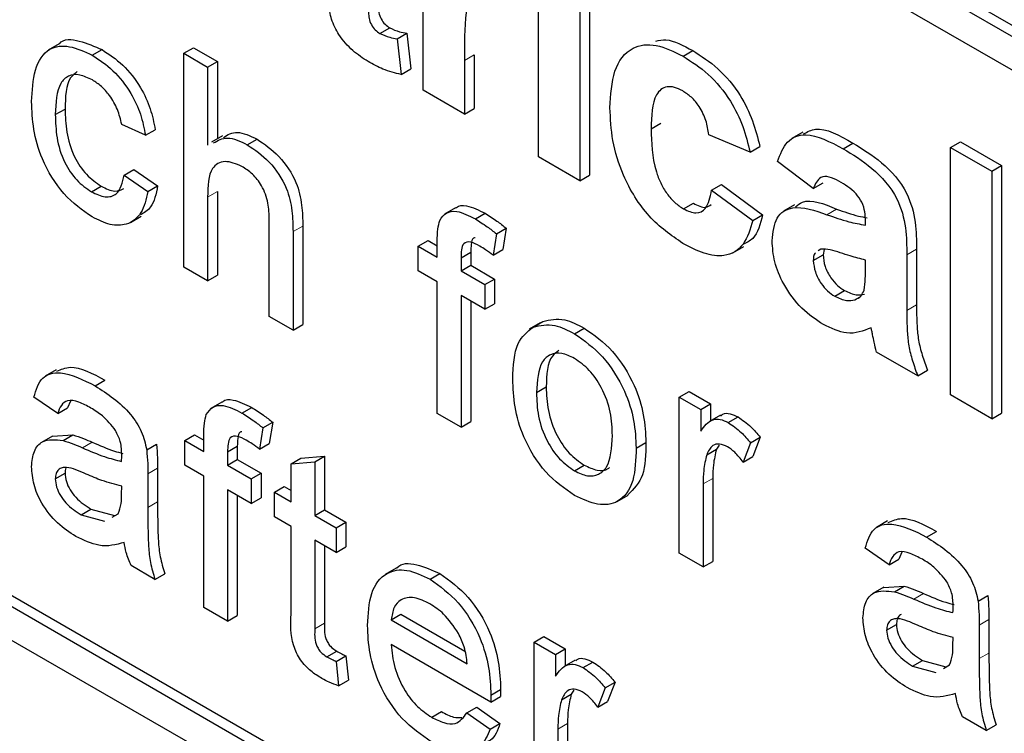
# Paper-space layout 'Blatt2' of a CAD drawing. Header units: millimetres. Extents: x 5 to 418, y 2 to 292.
# Tile 16 of 84: x 97.31 to 100.17, y 182.06 to 184.13. Entities that reach past the tile are written whole.
import ezdxf

# ---------------------------------------------------------------- set-up
doc = ezdxf.new("R2010")
doc.units = ezdxf.units.MM

psp = doc.layouts.new('Blatt2')

# ---------------------------------------------------------------- linework, layer by layer
at = {"color": 7, "linetype": 'Continuous', "lineweight": 25}
for p, q in [((92.9122, 188.2843), (103.632, 182.096)), ((92.9405, 188.3007), (103.632, 182.1286)), ((103.632, 181.998), (92.9122, 188.1864)), ((89.2918, 186.9447), (103.434, 178.7806)), ((92.9405, 184.969), (103.4622, 178.8949)), ((92.9122, 184.9527), (103.434, 178.8786)), ((98.4849, 183.9239), (98.4849, 184.449)), ((98.82, 183.7305), (98.82, 184.2556)), ((98.968, 184.2028), (98.968, 183.6777)), ((98.9397, 184.1865), (98.9397, 183.6614)), ((98.3595, 184.0884), (98.3878, 184.1048)), ((98.4092, 184.073), (98.4374, 184.0894)), ((98.4374, 184.0894), (98.4494, 183.9862)), ((97.4282, 184.0585), (97.3964, 184.0401)), ((97.7901, 184.0311), (97.8184, 184.0474)), ((97.8184, 184.0474), (97.8873, 184.0076)), ((98.4092, 184.073), (98.4211, 183.9698)), ((97.524, 184.0256), (97.5523, 184.0419)), ((97.7901, 183.4105), (97.7901, 184.0311)), ((97.7901, 184.0311), (97.859, 183.9913)), ((98.6329, 184.0269), (98.6329, 183.8712)), ((99.2395, 184.0227), (99.2677, 184.039)), ((97.859, 183.9913), (97.8873, 184.0076)), ((97.859, 183.9913), (97.859, 183.7647)), ((97.8873, 184.0076), (97.8873, 183.7834)), ((98.6046, 184.0106), (98.6046, 183.8548)), ((98.4211, 183.9698), (98.4494, 183.9862)), ((98.6046, 183.8548), (98.4849, 183.9239)), ((97.4167, 183.8532), (97.445, 183.8695)), ((98.6046, 183.8548), (98.6329, 183.8712)), ((97.6785, 183.7932), (97.6096, 183.825)), ((99.1471, 183.812), (99.1754, 183.8283)), ((97.6785, 183.7932), (97.7068, 183.8095)), ((97.9023, 183.792), (97.8704, 183.7737)), ((99.4343, 183.7444), (99.3146, 183.795)), ((99.5869, 183.8023), (99.5551, 183.7839)), ((97.9742, 183.7657), (98.0025, 183.782)), ((99.4343, 183.7444), (99.4626, 183.7607)), ((99.7043, 183.7543), (99.7326, 183.7707)), ((100.0166, 183.7582), (100.0449, 183.7746)), ((100.0449, 183.7746), (100.1646, 183.7055)), ((100.0166, 183.0397), (100.0166, 183.7582)), ((100.0166, 183.7582), (100.1363, 183.6892)), ((98.9397, 183.6614), (98.82, 183.7305)), ((99.6178, 183.6384), (99.5141, 183.7167)), ((100.1363, 183.6892), (100.1646, 183.7055)), ((100.1646, 183.7055), (100.1646, 182.9869)), ((97.6165, 183.6778), (97.6448, 183.6942)), ((97.6165, 183.6778), (97.6854, 183.6301)), ((97.6448, 183.6942), (97.7137, 183.6464)), ((98.9397, 183.6614), (98.968, 183.6777)), ((100.1363, 183.6892), (100.1363, 182.9706)), ((97.5217, 183.6291), (97.55, 183.6454)), ((97.6854, 183.6301), (97.7137, 183.6464)), ((99.3226, 183.6338), (99.3509, 183.6501)), ((99.3509, 183.6501), (99.4705, 183.5626)), ((99.6178, 183.6384), (99.646, 183.6548)), ((97.8873, 183.6304), (97.8873, 183.3871)), ((99.3226, 183.6338), (99.4423, 183.5463)), ((97.859, 183.614), (97.859, 183.3707)), ((99.2411, 183.5795), (99.2694, 183.5959)), ((99.563, 183.5913), (99.5312, 183.573)), ((98.5784, 183.5824), (98.5466, 183.564)), ((98.6365, 183.5504), (98.6648, 183.5667)), ((99.4423, 183.5463), (99.4705, 183.5626)), ((97.6346, 183.5401), (97.6664, 183.5584)), ((98.0381, 183.2673), (98.0381, 183.5491)), ((99.7693, 183.5325), (99.7693, 183.5456)), ((98.107, 183.5135), (98.107, 183.2276)), ((98.1353, 183.5298), (98.1353, 183.2439)), ((98.6976, 183.5073), (98.6878, 183.4452)), ((98.6976, 183.5073), (98.7258, 183.5237)), ((98.7258, 183.5237), (98.716, 183.4616)), ((98.4707, 183.4711), (98.499, 183.4874)), ((98.499, 183.4874), (98.5259, 183.4719)), ((98.5259, 183.4393), (98.5259, 183.4854)), ((98.4707, 183.3995), (98.4707, 183.4711)), ((98.4707, 183.4711), (98.5259, 183.4393)), ((98.5948, 183.4379), (98.623, 183.4542)), ((98.623, 183.4542), (98.623, 183.4158)), ((98.6878, 183.4452), (98.716, 183.4616)), ((99.3842, 183.4523), (99.416, 183.4707)), ((99.6178, 183.4297), (99.646, 183.4461)), ((99.6397, 183.4631), (99.6322, 183.4577)), ((99.6496, 183.4622), (99.646, 183.4461)), ((99.889, 183.4464), (99.889, 183.2851)), ((99.9173, 183.4628), (99.9173, 183.3014)), ((98.5948, 183.4379), (98.5948, 183.3995)), ((99.7693, 183.4051), (99.7693, 183.4312)), ((97.859, 183.3707), (97.7901, 183.4105)), ((98.5259, 183.3677), (98.4707, 183.3995)), ((98.5948, 183.3995), (98.623, 183.4158)), ((98.5948, 183.3995), (98.6636, 183.3597)), ((98.623, 183.4158), (98.6919, 183.376)), ((97.859, 183.3707), (97.8873, 183.3871)), ((98.5259, 182.9858), (98.5259, 183.3677)), ((98.6636, 183.3597), (98.6919, 183.376)), ((98.6636, 183.3597), (98.6636, 183.2881)), ((98.6919, 183.376), (98.6919, 183.3044)), ((99.6802, 183.326), (99.7085, 183.3424)), ((98.6636, 183.2881), (98.5948, 183.3279)), ((98.5948, 183.3279), (98.5948, 182.946)), ((98.623, 183.3116), (98.623, 182.9623)), ((98.6636, 183.2881), (98.6919, 183.3044)), ((99.7382, 183.3159), (99.7518, 183.3237)), ((98.107, 183.2276), (98.0381, 183.2673)), ((98.8242, 183.2487), (98.7924, 183.2303)), ((98.8041, 183.2367), (98.8324, 183.2531)), ((98.107, 183.2276), (98.1353, 183.2439)), ((98.9244, 183.2172), (98.9526, 183.2335)), ((99.9209, 183.0949), (99.8012, 183.164)), ((97.4188, 183.1126), (97.3869, 183.0942)), ((99.9209, 183.0949), (99.9492, 183.1113)), ((97.5326, 183.0659), (97.5609, 183.0822)), ((98.8139, 183.0465), (98.8422, 183.0628)), ((99.2287, 183.0335), (99.257, 183.0499)), ((99.257, 183.0499), (99.319, 183.0141)), ((97.4236, 182.9856), (97.3547, 183.0334)), ((97.4608, 183.0217), (97.4518, 183.002)), ((97.9005, 183.019), (97.8687, 183.0006)), ((99.2287, 182.58), (99.2287, 183.0335)), ((99.2287, 183.0335), (99.2907, 182.9977)), ((100.1363, 182.9706), (100.0166, 183.0397)), ((97.4236, 182.9856), (97.4518, 183.002)), ((97.9586, 182.9871), (97.9869, 183.0034)), ((99.2907, 182.9977), (99.319, 183.0141)), ((99.2907, 182.9977), (99.2907, 182.9345)), ((99.319, 183.0141), (99.319, 182.9641)), ((98.0196, 182.944), (98.0479, 182.9603)), ((98.0479, 182.9603), (98.0381, 182.8982)), ((98.5948, 182.946), (98.5259, 182.9858)), ((98.5948, 182.946), (98.623, 182.9623)), ((99.3481, 182.9809), (99.3162, 182.9626)), ((99.3709, 182.9594), (99.3992, 182.9757)), ((100.1363, 182.9706), (100.1646, 182.9869)), ((98.0196, 182.944), (98.0098, 182.8819)), ((97.4083, 182.9202), (97.3764, 182.9018)), ((97.4083, 182.9201), (97.4673, 182.9236)), ((97.4391, 182.9073), (97.4673, 182.9236)), ((97.7928, 182.9077), (97.8211, 182.9241)), ((97.7928, 182.8361), (97.7928, 182.9077)), ((97.7928, 182.9077), (97.8479, 182.8759)), ((97.8211, 182.9241), (97.8479, 182.9086)), ((97.8479, 182.8759), (97.8479, 182.922)), ((99.4354, 182.9009), (99.4637, 182.9172)), ((99.4637, 182.9172), (99.4421, 182.8607)), ((97.682, 182.8802), (97.7103, 182.8965)), ((97.9168, 182.8746), (97.9451, 182.8909)), ((97.9168, 182.8746), (97.9168, 182.8361)), ((97.9451, 182.8909), (97.9451, 182.8525)), ((98.0098, 182.8819), (98.0381, 182.8982)), ((99.1033, 182.8855), (99.1316, 182.9018)), ((99.3082, 182.8659), (99.3365, 182.8822)), ((99.3443, 182.8936), (99.3365, 182.8822)), ((99.4354, 182.9009), (99.4138, 182.8443)), ((97.9168, 182.8361), (97.9451, 182.8525)), ((97.9451, 182.8525), (98.014, 182.8127)), ((98.1015, 182.8399), (98.1298, 182.8562)), ((98.1015, 182.8399), (98.1704, 182.8454)), ((98.1298, 182.8562), (98.1987, 182.8617)), ((98.1704, 182.8454), (98.1987, 182.8617)), ((98.1704, 182.8454), (98.1704, 182.6897)), ((98.1987, 182.8617), (98.1987, 182.7061)), ((99.4138, 182.8443), (99.4421, 182.8607)), ((97.7137, 182.8266), (97.7137, 182.7295)), ((97.8479, 182.8043), (97.7928, 182.8361)), ((97.9168, 182.8361), (97.9857, 182.7964)), ((98.1015, 182.7295), (98.1015, 182.8399)), ((98.9244, 182.8194), (98.9526, 182.8357)), ((97.4167, 182.7961), (97.445, 182.8124)), ((97.6854, 182.8102), (97.6854, 182.7132)), ((97.8479, 182.4224), (97.8479, 182.8043)), ((97.9857, 182.7964), (98.014, 182.8127)), ((97.9857, 182.7964), (97.9857, 182.7248)), ((98.014, 182.8127), (98.014, 182.7411)), ((99.3259, 182.7975), (99.3259, 182.5566)), ((97.6093, 182.7519), (97.6096, 182.7748)), ((97.9857, 182.7248), (97.9168, 182.7645)), ((97.9168, 182.7645), (97.9168, 182.3826)), ((98.0533, 182.7574), (98.0816, 182.7737)), ((98.0816, 182.7737), (98.1015, 182.7622)), ((99.2976, 182.7812), (99.2976, 182.5403)), ((97.9451, 182.7482), (97.9451, 182.399)), ((97.9857, 182.7248), (98.014, 182.7411)), ((98.0533, 182.6857), (98.0533, 182.7574)), ((98.0533, 182.7574), (98.1015, 182.7295)), ((99.0486, 182.7303), (99.0804, 182.7487)), ((97.492, 182.6915), (97.5203, 182.7078)), ((97.5203, 182.7078), (97.5881, 182.6892)), ((98.1704, 182.6897), (98.1987, 182.7061)), ((98.1987, 182.7061), (98.2607, 182.6703)), ((97.492, 182.6915), (97.5598, 182.6729)), ((97.5813, 182.6849), (97.599, 182.6949)), ((98.1015, 182.6579), (98.0533, 182.6857)), ((98.1704, 182.6897), (98.2324, 182.6539)), ((99.8329, 182.6737), (99.8011, 182.6553)), ((98.1015, 182.4034), (98.1015, 182.6579)), ((98.2324, 182.6539), (98.2607, 182.6703)), ((98.2324, 182.6539), (98.2324, 182.5823)), ((98.2607, 182.6703), (98.2607, 182.5987)), ((98.2324, 182.5823), (98.1704, 182.6181)), ((98.1704, 182.6181), (98.1704, 182.3608)), ((99.9468, 182.6269), (99.9751, 182.6433)), ((98.1987, 182.6018), (98.1987, 182.3771)), ((98.2324, 182.5823), (98.2607, 182.5987)), ((99.8377, 182.5467), (99.7688, 182.5944)), ((99.2976, 182.5403), (99.2287, 182.58)), ((99.8377, 182.5467), (99.866, 182.563)), ((99.8749, 182.5828), (99.866, 182.563)), ((97.706, 182.5043), (97.6371, 182.5441)), ((98.4063, 182.5365), (98.3745, 182.5181)), ((99.2976, 182.5403), (99.3259, 182.5566)), ((97.706, 182.5043), (97.7343, 182.5206)), ((98.5049, 182.5046), (98.5331, 182.5209)), ((99.8224, 182.4812), (99.7906, 182.4629)), ((99.8225, 182.4811), (99.8815, 182.4847)), ((99.8532, 182.4684), (99.8815, 182.4847)), ((100.0962, 182.4412), (100.1245, 182.4576)), ((97.9168, 182.3826), (97.8479, 182.4224)), ((97.9168, 182.3826), (97.9451, 182.399)), ((98.3923, 182.3866), (98.4205, 182.403)), ((98.4205, 182.403), (98.6062, 182.2958)), ((100.1278, 182.3876), (100.1278, 182.2905)), ((98.3923, 182.3866), (98.6127, 182.2594)), ((99.8308, 182.3571), (99.8591, 182.3734)), ((100.0995, 182.3713), (100.0995, 182.2742)), ((98.807, 182.3222), (98.8353, 182.3386)), ((98.8353, 182.3386), (98.8973, 182.3028)), ((100.0234, 182.3129), (100.0238, 182.3359)), ((98.6813, 182.1482), (98.3923, 182.315)), ((98.807, 181.8687), (98.807, 182.3222)), ((98.807, 182.3222), (98.869, 182.2864)), ((98.869, 182.2864), (98.8973, 182.3028)), ((98.8973, 182.3028), (98.8973, 182.2528)), ((98.2054, 182.2797), (98.2337, 182.296)), ((98.2324, 182.2661), (98.2607, 182.2824)), ((98.2607, 182.2824), (98.2676, 182.2117)), ((98.869, 182.2864), (98.869, 182.2232)), ((98.2324, 182.2661), (98.2393, 182.1953)), ((98.9264, 182.2696), (98.8946, 182.2513)), ((98.9492, 182.2481), (98.9775, 182.2644)), ((99.9062, 182.2526), (99.9345, 182.2689)), ((99.9062, 182.2526), (99.9739, 182.234)), ((99.9345, 182.2689), (100.0022, 182.2503)), ((99.9954, 182.246), (100.0132, 182.2559)), ((98.2393, 182.1953), (98.2676, 182.2117)), ((99.0137, 182.1896), (98.9922, 182.133)), ((99.0137, 182.1896), (99.042, 182.2059)), ((99.042, 182.2059), (99.0205, 182.1494)), ((98.6813, 182.1482), (98.7096, 182.1645)), ((98.6816, 182.1684), (98.7099, 182.1847)), ((98.8866, 182.1546), (98.9149, 182.1709)), ((98.9226, 182.1823), (98.9149, 182.1709)), ((98.612, 182.1166), (98.6403, 182.1329)), ((98.6403, 182.1329), (98.7078, 182.086)), ((98.9922, 182.133), (99.0205, 182.1494)), ((98.5096, 182.1041), (98.5379, 182.1204)), ((98.612, 182.1166), (98.6795, 182.0697)), ((100.1202, 182.0654), (100.0513, 182.1051)), ((98.6795, 182.0697), (98.7078, 182.086)), ((98.9042, 182.0862), (98.9042, 181.8453)), ((100.1202, 182.0654), (100.1485, 182.0817)), ((98.8759, 182.0699), (98.8759, 181.829))]:
    psp.add_line(p, q, dxfattribs=at)
at = {"color": 7, "linetype": 'Continuous', "lineweight": 18}
for p, q in [((98.6046, 184.0106), (98.6329, 184.0269)), ((97.859, 183.614), (97.8873, 183.6304)), ((99.6572, 183.5627), (99.6854, 183.5791)), ((98.107, 183.5135), (98.1353, 183.5298)), ((99.889, 183.4464), (99.9173, 183.4628)), ((99.889, 183.2851), (99.9173, 183.3014)), ((97.4957, 182.8861), (97.524, 182.9024)), ((97.6854, 182.8102), (97.7137, 182.8266)), ((99.2976, 182.7812), (99.3259, 182.7975)), ((97.6854, 182.7132), (97.7137, 182.7295)), ((99.9099, 182.4471), (99.9381, 182.4634)), ((100.0995, 182.3713), (100.1278, 182.3876)), ((98.1704, 182.3608), (98.1987, 182.3771)), ((100.0995, 182.2742), (100.1278, 182.2905)), ((98.8759, 182.0699), (98.9042, 182.0862))]:
    psp.add_line(p, q, dxfattribs=at)
psp.add_arc((86.9617, 165.8976), 19.1339, 50.30384, 69.70154, dxfattribs=at)
at = {"color": 7, "linetype": 'Continuous', "lineweight": 25}
for points, knots in [([(98.3537, 184.2304), (98.3539, 184.209), (98.3541, 184.1822), (98.355, 184.1492), (98.362, 184.1306), (98.3739, 184.1143), (98.3832, 184.1079), (98.3878, 184.1048)], [0, 0, 0, 0, 0.501041, 0.626248, 0.751082, 0.875377, 1, 1, 1, 1]), ([(98.3254, 184.2141), (98.3256, 184.1927), (98.3259, 184.1659), (98.3267, 184.1329), (98.3337, 184.1143), (98.3456, 184.0979), (98.3549, 184.0916), (98.3595, 184.0884)], [0, 0, 0, 0, 0.501041, 0.626248, 0.751082, 0.875377, 1, 1, 1, 1]), ([(98.6819, 184.2063), (98.6715, 184.2111), (98.6507, 184.2207), (98.6191, 184.2043), (98.604, 184.1289), (98.6044, 184.058), (98.6046, 184.0106)], [0, 0, 0, 0, 0.124672, 0.248774, 0.498061, 1, 1, 1, 1]), ([(98.3249, 184.0071), (98.3099, 184.017), (98.2801, 184.0367), (98.2407, 184.0797), (98.2166, 184.1303), (98.2119, 184.1598), (98.2096, 184.1746)], [0, 0, 0, 0, 0.280585, 0.56042, 0.779437, 1, 1, 1, 1]), ([(98.3878, 184.1048), (98.3973, 184.1007), (98.4143, 184.0933), (98.4304, 184.0906), (98.4374, 184.0894)], [0, 0, 0, 0, 0.559508, 1, 1, 1, 1]), ([(97.4286, 184.058), (97.4288, 184.0584), (97.44, 184.0749), (97.4872, 184.0702), (97.5306, 184.0513), (97.5523, 184.0419)], [0, 0, 0, 0, 0.011465, 0.505148, 1, 1, 1, 1]), ([(98.3595, 184.0884), (98.369, 184.0843), (98.386, 184.077), (98.4021, 184.0742), (98.4092, 184.073)], [0, 0, 0, 0, 0.559508, 1, 1, 1, 1]), ([(97.3478, 183.8909), (97.3495, 183.9228), (97.353, 183.9865), (97.3918, 184.0489), (97.4568, 184.0567), (97.5016, 184.036), (97.524, 184.0256)], [0, 0, 0, 0, 0.280838, 0.55968, 0.779579, 1, 1, 1, 1]), ([(99.0274, 183.8729), (99.0295, 183.9105), (99.0336, 183.9856), (99.0843, 184.0522), (99.1602, 184.0617), (99.213, 184.0357), (99.2395, 184.0227)], [0, 0, 0, 0, 0.280707, 0.559643, 0.779504, 1, 1, 1, 1]), ([(99.1603, 184.0667), (99.17, 184.0687), (99.2016, 184.0753), (99.2406, 184.0539), (99.2677, 184.039)], [0, 0, 0, 0, 0.305493, 1, 1, 1, 1]), ([(97.524, 184.0256), (97.5444, 184.0122), (97.5851, 183.9855), (97.6353, 183.9216), (97.6666, 183.8538), (97.6745, 183.8134), (97.6785, 183.7932)], [0, 0, 0, 0, 0.2802671, 0.5594386, 0.7795347, 1, 1, 1, 1]), ([(97.5523, 184.0419), (97.5727, 184.0285), (97.6134, 184.0018), (97.6636, 183.9379), (97.6949, 183.8701), (97.7028, 183.8297), (97.7068, 183.8095)], [0, 0, 0, 0, 0.2802671, 0.5594386, 0.7795347, 1, 1, 1, 1]), ([(99.2395, 184.0227), (99.2642, 184.0069), (99.3135, 183.9754), (99.3763, 183.9005), (99.4156, 183.8188), (99.428, 183.7692), (99.4343, 183.7444)], [0, 0, 0, 0, 0.280457, 0.559337, 0.779383, 1, 1, 1, 1]), ([(99.2677, 184.039), (99.2925, 184.0232), (99.3418, 183.9918), (99.4046, 183.9169), (99.4439, 183.8351), (99.4563, 183.7855), (99.4626, 183.7607)], [0, 0, 0, 0, 0.280457, 0.559337, 0.779383, 1, 1, 1, 1]), ([(98.4211, 183.9698), (98.4035, 183.9739), (98.3721, 183.9813), (98.3393, 183.9992), (98.3249, 184.0071)], [0, 0, 0, 0, 0.559729, 1, 1, 1, 1]), ([(97.5244, 183.9537), (97.5119, 183.9598), (97.4868, 183.9719), (97.4538, 183.9677), (97.4203, 183.9357), (97.4182, 183.8872), (97.4167, 183.8532)], [0, 0, 0, 0, 0.187089, 0.37388, 0.56073, 1, 1, 1, 1]), ([(97.4803, 183.9779), (97.4733, 183.9725), (97.4469, 183.9524), (97.4458, 183.9046), (97.445, 183.8695)], [0, 0, 0, 0, 0.2658323, 1, 1, 1, 1]), ([(97.6096, 183.825), (97.6061, 183.8393), (97.5993, 183.8678), (97.577, 183.9071), (97.5507, 183.9366), (97.5332, 183.948), (97.5244, 183.9537)], [0, 0, 0, 0, 0.280213, 0.559476, 0.779649, 1, 1, 1, 1]), ([(99.2385, 183.9219), (99.2305, 183.9259), (99.2147, 183.9339), (99.1926, 183.9352), (99.1746, 183.9273), (99.149, 183.8953), (99.1479, 183.849), (99.1471, 183.812)], [0, 0, 0, 0, 0.125319, 0.250544, 0.375796, 0.501063, 1, 1, 1, 1]), ([(99.3146, 183.795), (99.3124, 183.8086), (99.3079, 183.8357), (99.2891, 183.8752), (99.264, 183.9053), (99.247, 183.9164), (99.2385, 183.9219)], [0, 0, 0, 0, 0.2805608, 0.5596483, 0.7796002, 1, 1, 1, 1]), ([(97.5241, 183.5561), (97.4956, 183.576), (97.4386, 183.6158), (97.3775, 183.7172), (97.3509, 183.8119), (97.3488, 183.8645), (97.3478, 183.8909)], [0, 0, 0, 0, 0.279595, 0.558341, 0.778834, 1, 1, 1, 1]), ([(97.4167, 183.8532), (97.4174, 183.8313), (97.4187, 183.7876), (97.4382, 183.7187), (97.4776, 183.6598), (97.507, 183.6393), (97.5217, 183.6291)], [0, 0, 0, 0, 0.281276, 0.560536, 0.78011, 1, 1, 1, 1]), ([(97.445, 183.8695), (97.4456, 183.8476), (97.447, 183.8039), (97.4665, 183.735), (97.5059, 183.6761), (97.5353, 183.6557), (97.55, 183.6454)], [0, 0, 0, 0, 0.281276, 0.560536, 0.78011, 1, 1, 1, 1]), ([(99.2386, 183.4796), (99.2049, 183.5029), (99.1378, 183.5493), (99.0649, 183.6677), (99.0315, 183.7796), (99.0288, 183.8417), (99.0274, 183.8729)], [0, 0, 0, 0, 0.279707, 0.558485, 0.778934, 1, 1, 1, 1]), ([(97.9047, 183.7872), (97.9173, 183.7945), (97.9442, 183.8101), (97.9823, 183.7917), (98.0025, 183.782)], [0, 0, 0, 0, 0.470183, 1, 1, 1, 1]), ([(99.1471, 183.812), (99.1478, 183.7715), (99.1488, 183.7209), (99.1737, 183.6545), (99.1921, 183.6231), (99.2155, 183.5964), (99.2326, 183.5851), (99.2411, 183.5795)], [0, 0, 0, 0, 0.499313, 0.62455, 0.749763, 0.874784, 1, 1, 1, 1]), ([(99.5141, 183.7167), (99.5218, 183.738), (99.5373, 183.7804), (99.6053, 183.8066), (99.6667, 183.7742), (99.7043, 183.7543)], [0, 0, 0, 0, 0.280773, 0.5598442, 1, 1, 1, 1]), ([(99.5895, 183.7971), (99.6007, 183.8033), (99.6386, 183.8241), (99.6937, 183.7928), (99.7326, 183.7707)], [0, 0, 0, 0, 0.294246, 1, 1, 1, 1]), ([(97.8764, 183.7709), (97.889, 183.7782), (97.9159, 183.7937), (97.954, 183.7754), (97.9742, 183.7657)], [0, 0, 0, 0, 0.470183, 1, 1, 1, 1]), ([(97.9742, 183.7657), (97.996, 183.751), (98.0393, 183.7217), (98.0904, 183.6455), (98.1058, 183.573), (98.1066, 183.5334), (98.107, 183.5135)], [0, 0, 0, 0, 0.280318, 0.55834, 0.778554, 1, 1, 1, 1]), ([(98.0025, 183.782), (98.0242, 183.7673), (98.0676, 183.738), (98.1186, 183.6618), (98.1341, 183.5894), (98.1349, 183.5497), (98.1353, 183.5298)], [0, 0, 0, 0, 0.280318, 0.55834, 0.778554, 1, 1, 1, 1]), ([(99.7326, 183.7707), (99.7604, 183.7539), (99.8158, 183.7207), (99.8926, 183.6355), (99.9172, 183.5385), (99.9173, 183.4881), (99.9173, 183.4628)], [0, 0, 0, 0, 0.281738, 0.560028, 0.778339, 1, 1, 1, 1]), ([(99.7043, 183.7543), (99.7321, 183.7376), (99.7875, 183.7044), (99.8644, 183.6191), (99.8889, 183.5221), (99.889, 183.4718), (99.889, 183.4464)], [0, 0, 0, 0, 0.281738, 0.560028, 0.778339, 1, 1, 1, 1]), ([(97.9587, 183.703), (97.9416, 183.7101), (97.9075, 183.7241), (97.8609, 183.6971), (97.8597, 183.6456), (97.859, 183.614)], [0, 0, 0, 0, 0.280205, 0.55932, 1, 1, 1, 1]), ([(98.0381, 183.5491), (98.0376, 183.5646), (98.0366, 183.5953), (98.0199, 183.6448), (97.9896, 183.6828), (97.969, 183.6963), (97.9587, 183.703)], [0, 0, 0, 0, 0.281222, 0.559777, 0.779378, 1, 1, 1, 1]), ([(97.5217, 183.6291), (97.5352, 183.6228), (97.5621, 183.6102), (97.6032, 183.6214), (97.6114, 183.6564), (97.6165, 183.6778)], [0, 0, 0, 0, 0.280899, 0.560906, 1, 1, 1, 1]), ([(99.6923, 183.6599), (99.6828, 183.6649), (99.6639, 183.6748), (99.6325, 183.6733), (99.6234, 183.6517), (99.6178, 183.6384)], [0, 0, 0, 0, 0.281245, 0.560563, 1, 1, 1, 1]), ([(97.55, 183.6454), (97.5638, 183.6386), (97.589, 183.6261), (97.6077, 183.6346), (97.6161, 183.6385)], [0, 0, 0, 0, 0.548596, 1, 1, 1, 1]), ([(97.7137, 183.6464), (97.7092, 183.6232), (97.7016, 183.5842), (97.6748, 183.5686), (97.664, 183.5622)], [0, 0, 0, 0, 0.5938991, 1, 1, 1, 1]), ([(99.7693, 183.5456), (99.7691, 183.554), (99.7685, 183.5707), (99.7604, 183.5992), (99.7338, 183.6357), (99.7094, 183.6499), (99.6923, 183.6599)], [0, 0, 0, 0, 0.187536, 0.374316, 0.560024, 1, 1, 1, 1]), ([(93.7504, 183.6289), (93.9406, 183.5596), (94.4938, 183.3581), (95.4235, 182.9408), (96.5366, 182.3446), (97.6516, 181.6432), (98.545, 181.0031), (99.0631, 180.5921), (99.2149, 180.4718)], [0, 0, 0, 0, 0.106109, 0.308603, 0.511101, 0.713584, 0.916095, 1, 1, 1, 1]), ([(97.6854, 183.6301), (97.6803, 183.6078), (97.6701, 183.5634), (97.6282, 183.5318), (97.5767, 183.5302), (97.5416, 183.5475), (97.5241, 183.5561)], [0, 0, 0, 0, 0.280202, 0.55951, 0.779586, 1, 1, 1, 1]), ([(99.2411, 183.5795), (99.2536, 183.5738), (99.2786, 183.5624), (99.3121, 183.5813), (99.3186, 183.6138), (99.3226, 183.6338)], [0, 0, 0, 0, 0.28016, 0.558978, 1, 1, 1, 1]), ([(98.5791, 183.5815), (98.5798, 183.5823), (98.587, 183.5905), (98.617, 183.5903), (98.6467, 183.5757), (98.6648, 183.5667)], [0, 0, 0, 0, 0.041167, 0.414036, 1, 1, 1, 1]), ([(99.2694, 183.5959), (99.2823, 183.5894), (99.3029, 183.5791), (99.3164, 183.5885), (99.3214, 183.5921)], [0, 0, 0, 0, 0.628112, 1, 1, 1, 1]), ([(99.5664, 183.5857), (99.5727, 183.5907), (99.6019, 183.6137), (99.6488, 183.5942), (99.6854, 183.5791)], [0, 0, 0, 0, 0.21796, 1, 1, 1, 1]), ([(98.5332, 183.5461), (98.539, 183.5544), (98.5507, 183.5711), (98.5879, 183.5753), (98.6181, 183.5599), (98.6365, 183.5504)], [0, 0, 0, 0, 0.279458, 0.559661, 1, 1, 1, 1]), ([(98.6648, 183.5667), (98.6763, 183.5596), (98.6968, 183.5468), (98.717, 183.5307), (98.7258, 183.5237)], [0, 0, 0, 0, 0.559945, 1, 1, 1, 1]), ([(99.4705, 183.5626), (99.4639, 183.5358), (99.4538, 183.4949), (99.4233, 183.4811), (99.4127, 183.4763)], [0, 0, 0, 0, 0.655166, 1, 1, 1, 1]), ([(99.4981, 183.4871), (99.5007, 183.5115), (99.5059, 183.5602), (99.5657, 183.5946), (99.6224, 183.5749), (99.6572, 183.5627)], [0, 0, 0, 0, 0.279667, 0.558309, 1, 1, 1, 1]), ([(99.6572, 183.5627), (99.6785, 183.5553), (99.7165, 183.542), (99.7532, 183.5354), (99.7693, 183.5325)], [0, 0, 0, 0, 0.5602126, 1, 1, 1, 1]), ([(99.6854, 183.5791), (99.7068, 183.5714), (99.7367, 183.5607), (99.7656, 183.5553), (99.7739, 183.5537)], [0, 0, 0, 0, 0.7133477, 1, 1, 1, 1]), ([(98.5259, 183.4854), (98.5259, 183.4977), (98.526, 183.5196), (98.531, 183.538), (98.5332, 183.5461)], [0, 0, 0, 0, 0.56037, 1, 1, 1, 1]), ([(98.6365, 183.5504), (98.648, 183.5432), (98.6685, 183.5304), (98.6887, 183.5144), (98.6976, 183.5073)], [0, 0, 0, 0, 0.559945, 1, 1, 1, 1]), ([(99.4423, 183.5463), (99.4347, 183.5211), (99.4196, 183.4709), (99.3657, 183.4384), (99.3011, 183.447), (99.2594, 183.4687), (99.2386, 183.4796)], [0, 0, 0, 0, 0.280244, 0.559157, 0.779326, 1, 1, 1, 1]), ([(98.6492, 183.4715), (98.6406, 183.4761), (98.6236, 183.4854), (98.6013, 183.4829), (98.5955, 183.4606), (98.595, 183.4455), (98.5948, 183.4379)], [0, 0, 0, 0, 0.281469, 0.557719, 0.778516, 1, 1, 1, 1]), ([(98.6362, 183.4958), (98.6344, 183.4957), (98.6266, 183.495), (98.6242, 183.4762), (98.6234, 183.4616), (98.623, 183.4542)], [0, 0, 0, 0, 0.1312844, 0.5649679, 1, 1, 1, 1]), ([(99.6469, 183.2439), (99.6256, 183.258), (99.5831, 183.286), (99.532, 183.3549), (99.5024, 183.4268), (99.4995, 183.467), (99.4981, 183.4871)], [0, 0, 0, 0, 0.280489, 0.55953, 0.779597, 1, 1, 1, 1]), ([(98.6878, 183.4452), (98.6806, 183.4506), (98.6678, 183.4602), (98.6549, 183.468), (98.6492, 183.4715)], [0, 0, 0, 0, 0.5599243, 1, 1, 1, 1]), ([(99.6243, 183.4519), (99.6236, 183.4515), (99.6181, 183.4479), (99.6179, 183.4382), (99.6178, 183.4297)], [0, 0, 0, 0, 0.130405, 1, 1, 1, 1]), ([(99.7693, 183.4312), (99.7546, 183.4349), (99.7303, 183.4409), (99.6959, 183.4523), (99.6668, 183.4618), (99.6487, 183.4627), (99.6397, 183.4631)], [0, 0, 0, 0, 0.340193, 0.560377, 0.780508, 1, 1, 1, 1]), ([(99.646, 183.4461), (99.6472, 183.4351), (99.6496, 183.413), (99.6668, 183.3807), (99.6874, 183.3563), (99.7015, 183.347), (99.7085, 183.3424)], [0, 0, 0, 0, 0.2792941, 0.5591401, 0.7794463, 1, 1, 1, 1]), ([(99.6178, 183.4297), (99.6189, 183.4187), (99.6213, 183.3967), (99.6385, 183.3644), (99.6591, 183.34), (99.6732, 183.3307), (99.6802, 183.326)], [0, 0, 0, 0, 0.2792941, 0.5591401, 0.7794463, 1, 1, 1, 1]), ([(99.765, 183.3437), (99.7666, 183.3547), (99.7694, 183.3742), (99.7694, 183.3957), (99.7693, 183.4051)], [0, 0, 0, 0, 0.559676, 1, 1, 1, 1]), ([(99.7085, 183.3424), (99.7202, 183.3371), (99.7412, 183.3276), (99.7587, 183.3308), (99.7665, 183.3322)], [0, 0, 0, 0, 0.559341, 1, 1, 1, 1]), ([(99.7382, 183.3159), (99.7449, 183.3188), (99.7568, 183.3239), (99.7625, 183.3377), (99.765, 183.3437)], [0, 0, 0, 0, 0.559867, 1, 1, 1, 1]), ([(99.6802, 183.326), (99.6919, 183.3207), (99.7129, 183.3113), (99.7304, 183.3145), (99.7382, 183.3159)], [0, 0, 0, 0, 0.559341, 1, 1, 1, 1]), ([(99.889, 183.2851), (99.8893, 183.2647), (99.8897, 183.2313), (99.8941, 183.1825), (99.9051, 183.1388), (99.9156, 183.1096), (99.9209, 183.0949)], [0, 0, 0, 0, 0.340129, 0.560069, 0.779965, 1, 1, 1, 1]), ([(99.9173, 183.3014), (99.9176, 183.2811), (99.918, 183.2476), (99.9224, 183.1988), (99.9333, 183.1551), (99.9439, 183.1259), (99.9492, 183.1113)], [0, 0, 0, 0, 0.340129, 0.560069, 0.779965, 1, 1, 1, 1]), ([(98.8041, 183.2367), (98.8245, 183.2413), (98.8609, 183.2495), (98.905, 183.227), (98.9244, 183.2172)], [0, 0, 0, 0, 0.559033, 1, 1, 1, 1]), ([(98.8324, 183.2531), (98.8528, 183.2576), (98.8892, 183.2658), (98.9332, 183.2434), (98.9526, 183.2335)], [0, 0, 0, 0, 0.559033, 1, 1, 1, 1]), ([(98.745, 183.086), (98.7466, 183.1241), (98.7493, 183.1919), (98.7874, 183.2231), (98.8041, 183.2367)], [0, 0, 0, 0, 0.560963, 1, 1, 1, 1]), ([(98.9244, 183.2172), (98.9526, 183.1973), (99.009, 183.1576), (99.0704, 183.0585), (99.0998, 182.9641), (99.1021, 182.9117), (99.1033, 182.8855)], [0, 0, 0, 0, 0.279556, 0.5586, 0.778991, 1, 1, 1, 1]), ([(98.9526, 183.2335), (98.9809, 183.2136), (99.0373, 183.1739), (99.0987, 183.0748), (99.1281, 182.9804), (99.1304, 182.9281), (99.1316, 182.9018)], [0, 0, 0, 0, 0.279556, 0.5586, 0.778991, 1, 1, 1, 1]), ([(99.7857, 183.2345), (99.763, 183.2253), (99.7226, 183.2088), (99.6701, 183.2332), (99.6469, 183.2439)], [0, 0, 0, 0, 0.559709, 1, 1, 1, 1]), ([(99.7899, 183.2146), (99.7892, 183.2183), (99.7879, 183.2249), (99.7864, 183.2316), (99.7857, 183.2345)], [0, 0, 0, 0, 0.560047, 1, 1, 1, 1]), ([(99.8012, 183.164), (99.799, 183.1735), (99.7949, 183.1904), (99.7914, 183.2072), (99.7899, 183.2146)], [0, 0, 0, 0, 0.559958, 1, 1, 1, 1]), ([(98.9244, 183.1456), (98.9117, 183.1516), (98.8865, 183.1636), (98.8536, 183.159), (98.8187, 183.1287), (98.8159, 183.0804), (98.8139, 183.0465)], [0, 0, 0, 0, 0.187137, 0.374025, 0.561097, 1, 1, 1, 1]), ([(98.8787, 183.1686), (98.8719, 183.1637), (98.8453, 183.1447), (98.8435, 183.0978), (98.8422, 183.0628)], [0, 0, 0, 0, 0.254643, 1, 1, 1, 1]), ([(99.0344, 182.9216), (99.0336, 182.9437), (99.0319, 182.9877), (99.0076, 183.0567), (98.9684, 183.1146), (98.9391, 183.1352), (98.9244, 183.1456)], [0, 0, 0, 0, 0.281064, 0.560316, 0.780174, 1, 1, 1, 1]), ([(97.3547, 183.0334), (97.361, 183.0544), (97.3736, 183.0963), (97.4416, 183.1121), (97.498, 183.0834), (97.5326, 183.0659)], [0, 0, 0, 0, 0.28043, 0.559303, 1, 1, 1, 1]), ([(97.4209, 183.1082), (97.4334, 183.1137), (97.4721, 183.1306), (97.5251, 183.1017), (97.5609, 183.0822)], [0, 0, 0, 0, 0.323837, 1, 1, 1, 1]), ([(98.9244, 182.7478), (98.8955, 182.7679), (98.838, 182.8082), (98.7754, 182.9102), (98.7483, 183.0061), (98.7461, 183.0593), (98.745, 183.086)], [0, 0, 0, 0, 0.279616, 0.558371, 0.778858, 1, 1, 1, 1]), ([(97.5326, 183.0659), (97.5685, 183.0429), (97.6185, 183.011), (97.67, 182.9337), (97.678, 182.8981), (97.682, 182.8802)], [0, 0, 0, 0, 0.559253, 0.779195, 1, 1, 1, 1]), ([(98.8139, 183.0465), (98.8147, 183.0241), (98.8164, 182.9795), (98.8396, 182.9094), (98.8797, 182.8507), (98.9095, 182.8298), (98.9244, 182.8194)], [0, 0, 0, 0, 0.281129, 0.560384, 0.780159, 1, 1, 1, 1]), ([(98.8422, 183.0628), (98.843, 183.0404), (98.8447, 182.9959), (98.8678, 182.9258), (98.908, 182.8671), (98.9378, 182.8462), (98.9526, 182.8357)], [0, 0, 0, 0, 0.281129, 0.560384, 0.780159, 1, 1, 1, 1]), ([(97.5202, 183.0014), (97.5085, 183.0078), (97.4851, 183.0205), (97.4525, 183.0273), (97.4326, 183.0108), (97.4266, 182.994), (97.4236, 182.9856)], [0, 0, 0, 0, 0.280855, 0.559751, 0.7795, 1, 1, 1, 1]), ([(97.9011, 183.0181), (97.9018, 183.0189), (97.909, 183.0272), (97.9391, 183.027), (97.9687, 183.0123), (97.9869, 183.0034)], [0, 0, 0, 0, 0.041167, 0.414036, 1, 1, 1, 1]), ([(97.5918, 182.9361), (97.5794, 182.9516), (97.5571, 182.9793), (97.5315, 182.9946), (97.5202, 183.0014)], [0, 0, 0, 0, 0.557871, 1, 1, 1, 1]), ([(97.8552, 182.9827), (97.8611, 182.991), (97.8728, 183.0078), (97.91, 183.012), (97.9401, 182.9965), (97.9586, 182.9871)], [0, 0, 0, 0, 0.279458, 0.559661, 1, 1, 1, 1]), ([(97.9869, 183.0034), (97.9983, 182.9962), (98.0189, 182.9834), (98.039, 182.9674), (98.0479, 182.9603)], [0, 0, 0, 0, 0.559945, 1, 1, 1, 1]), ([(97.8479, 182.922), (97.848, 182.9343), (97.848, 182.9563), (97.853, 182.9746), (97.8552, 182.9827)], [0, 0, 0, 0, 0.56037, 1, 1, 1, 1]), ([(97.9586, 182.9871), (97.9701, 182.9799), (97.9906, 182.9671), (98.0107, 182.951), (98.0196, 182.944)], [0, 0, 0, 0, 0.559945, 1, 1, 1, 1]), ([(99.2907, 182.9345), (99.301, 182.9487), (99.3153, 182.9686), (99.3474, 182.9706), (99.363, 182.9631), (99.3709, 182.9594)], [0, 0, 0, 0, 0.559599, 0.779772, 1, 1, 1, 1]), ([(99.3495, 182.9788), (99.3513, 182.9808), (99.3576, 182.9877), (99.376, 182.9863), (99.3914, 182.9792), (99.3992, 182.9757)], [0, 0, 0, 0, 0.169155, 0.584525, 1, 1, 1, 1]), ([(99.3709, 182.9594), (99.3836, 182.9507), (99.4063, 182.935), (99.4265, 182.9113), (99.4354, 182.9009)], [0, 0, 0, 0, 0.559546, 1, 1, 1, 1]), ([(99.3992, 182.9757), (99.4119, 182.967), (99.4346, 182.9514), (99.4548, 182.9277), (99.4637, 182.9172)], [0, 0, 0, 0, 0.559546, 1, 1, 1, 1]), ([(97.6096, 182.8649), (97.6093, 182.8778), (97.6089, 182.9007), (97.597, 182.9253), (97.5918, 182.9361)], [0, 0, 0, 0, 0.561903, 1, 1, 1, 1]), ([(97.9582, 182.9325), (97.9564, 182.9323), (97.9487, 182.9316), (97.9462, 182.9128), (97.9455, 182.8982), (97.9451, 182.8909)], [0, 0, 0, 0, 0.131284, 0.564968, 1, 1, 1, 1]), ([(97.3478, 182.8314), (97.3493, 182.8472), (97.3523, 182.879), (97.3825, 182.9136), (97.4176, 182.9097), (97.4391, 182.9073)], [0, 0, 0, 0, 0.280458, 0.560983, 1, 1, 1, 1]), ([(97.4391, 182.9073), (97.4495, 182.9039), (97.4683, 182.8979), (97.4873, 182.8897), (97.4957, 182.8861)], [0, 0, 0, 0, 0.559918, 1, 1, 1, 1]), ([(97.4673, 182.9236), (97.4778, 182.9203), (97.4966, 182.9142), (97.5156, 182.906), (97.524, 182.9024)], [0, 0, 0, 0, 0.559918, 1, 1, 1, 1]), ([(97.524, 182.9024), (97.5455, 182.8929), (97.5755, 182.8797), (97.6045, 182.872), (97.6127, 182.8699)], [0, 0, 0, 0, 0.719639, 1, 1, 1, 1]), ([(97.9713, 182.9081), (97.9627, 182.9128), (97.9457, 182.9221), (97.9233, 182.9196), (97.9175, 182.8973), (97.917, 182.8821), (97.9168, 182.8746)], [0, 0, 0, 0, 0.281469, 0.557719, 0.778516, 1, 1, 1, 1]), ([(98.0098, 182.8819), (98.0027, 182.8873), (97.9899, 182.8969), (97.977, 182.9047), (97.9713, 182.9081)], [0, 0, 0, 0, 0.559924, 1, 1, 1, 1]), ([(98.9244, 182.8194), (98.9371, 182.8133), (98.9626, 182.8012), (98.9954, 182.8069), (99.03, 182.8382), (99.0326, 182.8872), (99.0344, 182.9216)], [0, 0, 0, 0, 0.187044, 0.373945, 0.560983, 1, 1, 1, 1]), ([(97.4957, 182.8861), (97.5172, 182.8768), (97.5556, 182.8602), (97.5929, 182.8508), (97.6093, 182.8466)], [0, 0, 0, 0, 0.560185, 1, 1, 1, 1]), ([(97.682, 182.8802), (97.6832, 182.8668), (97.6854, 182.843), (97.6854, 182.8203), (97.6854, 182.8102)], [0, 0, 0, 0, 0.559817, 1, 1, 1, 1]), ([(97.7103, 182.8965), (97.7115, 182.8832), (97.7136, 182.8593), (97.7136, 182.8366), (97.7137, 182.8266)], [0, 0, 0, 0, 0.559817, 1, 1, 1, 1]), ([(99.1033, 182.8855), (99.1023, 182.8523), (99.1004, 182.786), (99.0584, 182.7254), (98.9929, 182.7161), (98.9472, 182.7372), (98.9244, 182.7478)], [0, 0, 0, 0, 0.281033, 0.559513, 0.779602, 1, 1, 1, 1]), ([(99.1316, 182.9018), (99.1311, 182.8677), (99.1303, 182.801), (99.0962, 182.7666), (99.0796, 182.7498)], [0, 0, 0, 0, 0.512915, 1, 1, 1, 1]), ([(99.3682, 182.8893), (99.3604, 182.8928), (99.3447, 182.8996), (99.3211, 182.8933), (99.3131, 182.8763), (99.3082, 182.8659)], [0, 0, 0, 0, 0.280305, 0.560911, 1, 1, 1, 1]), ([(99.3365, 182.8822), (99.333, 182.8675), (99.3268, 182.8412), (99.3261, 182.8109), (99.3259, 182.7975)], [0, 0, 0, 0, 0.559888, 1, 1, 1, 1]), ([(99.4138, 182.8443), (99.406, 182.8547), (99.3919, 182.8731), (99.3754, 182.8844), (99.3682, 182.8893)], [0, 0, 0, 0, 0.560116, 1, 1, 1, 1]), ([(97.6093, 182.8466), (97.6093, 182.85), (97.6094, 182.8561), (97.6095, 182.8623), (97.6096, 182.8649)], [0, 0, 0, 0, 0.560023, 1, 1, 1, 1]), ([(99.3082, 182.8659), (99.3047, 182.8512), (99.2985, 182.8249), (99.2979, 182.7945), (99.2976, 182.7812)], [0, 0, 0, 0, 0.559888, 1, 1, 1, 1]), ([(97.4763, 182.629), (97.4583, 182.6405), (97.4225, 182.6636), (97.3779, 182.7195), (97.3515, 182.7803), (97.349, 182.8143), (97.3478, 182.8314)], [0, 0, 0, 0, 0.280815, 0.55969, 0.779696, 1, 1, 1, 1]), ([(97.5059, 182.8099), (97.4863, 182.8189), (97.4617, 182.83), (97.4357, 182.8291), (97.4252, 182.8231), (97.4181, 182.8121), (97.4171, 182.8014), (97.4167, 182.7961)], [0, 0, 0, 0, 0.50028, 0.625326, 0.750269, 0.875147, 1, 1, 1, 1]), ([(97.4482, 182.829), (97.4479, 182.8286), (97.4452, 182.8245), (97.4451, 182.8181), (97.445, 182.8124)], [0, 0, 0, 0, 0.114706, 1, 1, 1, 1]), ([(98.9526, 182.8357), (98.9652, 182.8299), (98.9903, 182.8184), (99.0159, 182.8195), (99.0246, 182.8279), (99.0257, 182.829)], [0, 0, 0, 0, 0.465388, 0.930416, 1, 1, 1, 1]), ([(97.4167, 182.7961), (97.4174, 182.7882), (97.4189, 182.7725), (97.431, 182.7472), (97.4547, 182.7156), (97.4766, 182.7015), (97.492, 182.6915)], [0, 0, 0, 0, 0.186565, 0.373467, 0.560613, 1, 1, 1, 1]), ([(97.445, 182.8124), (97.4457, 182.8045), (97.4471, 182.7888), (97.4593, 182.7635), (97.483, 182.732), (97.5049, 182.7178), (97.5203, 182.7078)], [0, 0, 0, 0, 0.186565, 0.373467, 0.560613, 1, 1, 1, 1]), ([(97.6096, 182.7748), (97.5905, 182.7796), (97.5564, 182.7883), (97.5214, 182.8033), (97.5059, 182.8099)], [0, 0, 0, 0, 0.55976, 1, 1, 1, 1]), ([(97.599, 182.6949), (97.6026, 182.7042), (97.609, 182.7209), (97.6092, 182.7424), (97.6093, 182.7519)], [0, 0, 0, 0, 0.5589946, 1, 1, 1, 1]), ([(97.6854, 182.7132), (97.6855, 182.6904), (97.6856, 182.653), (97.687, 182.6002), (97.6914, 182.5536), (97.7012, 182.5207), (97.706, 182.5043)], [0, 0, 0, 0, 0.340206, 0.560339, 0.780175, 1, 1, 1, 1]), ([(97.7137, 182.7295), (97.7137, 182.7067), (97.7139, 182.6693), (97.7153, 182.6166), (97.7197, 182.5699), (97.7294, 182.5371), (97.7343, 182.5206)], [0, 0, 0, 0, 0.340206, 0.560339, 0.780175, 1, 1, 1, 1]), ([(99.835, 182.6693), (99.8476, 182.6747), (99.8863, 182.6917), (99.9393, 182.6628), (99.9751, 182.6433)], [0, 0, 0, 0, 0.323837, 1, 1, 1, 1]), ([(99.7688, 182.5944), (99.7751, 182.6154), (99.7877, 182.6574), (99.8557, 182.6731), (99.9122, 182.6445), (99.9468, 182.6269)], [0, 0, 0, 0, 0.28043, 0.559303, 1, 1, 1, 1]), ([(97.6165, 182.6117), (97.593, 182.6051), (97.551, 182.5932), (97.4991, 182.618), (97.4763, 182.629)], [0, 0, 0, 0, 0.559971, 1, 1, 1, 1]), ([(99.9468, 182.6269), (99.9827, 182.604), (100.0327, 182.572), (100.0842, 182.4948), (100.0922, 182.4591), (100.0962, 182.4412)], [0, 0, 0, 0, 0.559253, 0.779195, 1, 1, 1, 1]), ([(97.6371, 182.5441), (97.6317, 182.5569), (97.6219, 182.5797), (97.6181, 182.6019), (97.6165, 182.6117)], [0, 0, 0, 0, 0.5596973, 1, 1, 1, 1]), ([(99.9344, 182.5625), (99.9227, 182.5688), (99.8992, 182.5815), (99.8667, 182.5884), (99.8468, 182.5718), (99.8407, 182.5551), (99.8377, 182.5467)], [0, 0, 0, 0, 0.280855, 0.559751, 0.7795, 1, 1, 1, 1]), ([(100.006, 182.4972), (99.9936, 182.5126), (99.9713, 182.5403), (99.9457, 182.5557), (99.9344, 182.5625)], [0, 0, 0, 0, 0.557871, 1, 1, 1, 1]), ([(98.3234, 182.3708), (98.3251, 182.4035), (98.3285, 182.4686), (98.372, 182.5263), (98.4363, 182.5375), (98.482, 182.5156), (98.5049, 182.5046)], [0, 0, 0, 0, 0.280748, 0.559775, 0.779666, 1, 1, 1, 1]), ([(98.407, 182.5356), (98.4076, 182.5363), (98.4198, 182.5528), (98.4664, 182.5514), (98.5109, 182.5311), (98.5331, 182.5209)], [0, 0, 0, 0, 0.024421, 0.511721, 1, 1, 1, 1]), ([(98.5049, 182.5046), (98.5334, 182.4843), (98.5903, 182.4438), (98.651, 182.3424), (98.6782, 182.2475), (98.6805, 182.1948), (98.6816, 182.1684)], [0, 0, 0, 0, 0.279366, 0.558398, 0.778885, 1, 1, 1, 1]), ([(98.5331, 182.5209), (98.5617, 182.5007), (98.6186, 182.4602), (98.6793, 182.3587), (98.7065, 182.2639), (98.7088, 182.2111), (98.7099, 182.1847)], [0, 0, 0, 0, 0.279366, 0.558398, 0.778885, 1, 1, 1, 1]), ([(99.7619, 182.3924), (99.7634, 182.4083), (99.7664, 182.44), (99.7966, 182.4746), (99.8318, 182.4707), (99.8532, 182.4684)], [0, 0, 0, 0, 0.280458, 0.560983, 1, 1, 1, 1]), ([(99.8815, 182.4847), (99.892, 182.4813), (99.9107, 182.4753), (99.9298, 182.4671), (99.9381, 182.4634)], [0, 0, 0, 0, 0.5599184, 1, 1, 1, 1]), ([(100.0238, 182.426), (100.0235, 182.4388), (100.0231, 182.4617), (100.0112, 182.4864), (100.006, 182.4972)], [0, 0, 0, 0, 0.561903, 1, 1, 1, 1]), ([(98.5045, 182.4332), (98.4892, 182.4406), (98.4584, 182.4554), (98.4214, 182.4492), (98.3978, 182.4249), (98.3941, 182.3994), (98.3923, 182.3866)], [0, 0, 0, 0, 0.28019, 0.559728, 0.779642, 1, 1, 1, 1]), ([(99.8532, 182.4684), (99.8637, 182.465), (99.8825, 182.4589), (99.9015, 182.4507), (99.9099, 182.4471)], [0, 0, 0, 0, 0.5599184, 1, 1, 1, 1]), ([(99.9099, 182.4471), (99.9314, 182.4378), (99.9698, 182.4213), (100.007, 182.4118), (100.0234, 182.4077)], [0, 0, 0, 0, 0.560185, 1, 1, 1, 1]), ([(99.9381, 182.4634), (99.9597, 182.4539), (99.9896, 182.4407), (100.0187, 182.4331), (100.0268, 182.431)], [0, 0, 0, 0, 0.719639, 1, 1, 1, 1]), ([(100.1245, 182.4576), (100.1257, 182.4442), (100.1278, 182.4204), (100.1278, 182.3976), (100.1278, 182.3876)], [0, 0, 0, 0, 0.5598174, 1, 1, 1, 1]), ([(98.5874, 182.3473), (98.5737, 182.3677), (98.5492, 182.4043), (98.5182, 182.4243), (98.5045, 182.4332)], [0, 0, 0, 0, 0.558512, 1, 1, 1, 1]), ([(100.0234, 182.4077), (100.0235, 182.4111), (100.0236, 182.4172), (100.0237, 182.4233), (100.0238, 182.426)], [0, 0, 0, 0, 0.560023, 1, 1, 1, 1]), ([(100.0962, 182.4412), (100.0974, 182.4279), (100.0995, 182.4041), (100.0995, 182.3813), (100.0995, 182.3713)], [0, 0, 0, 0, 0.5598174, 1, 1, 1, 1]), ([(98.1908, 182.2165), (98.1799, 182.2232), (98.1583, 182.2366), (98.1272, 182.269), (98.0975, 182.3317), (98.0999, 182.3738), (98.1015, 182.4034)], [0, 0, 0, 0, 0.187433, 0.373821, 0.559462, 1, 1, 1, 1]), ([(99.8905, 182.19), (99.8725, 182.2016), (99.8367, 182.2247), (99.7921, 182.2806), (99.7656, 182.3414), (99.7632, 182.3754), (99.7619, 182.3924)], [0, 0, 0, 0, 0.280815, 0.55969, 0.779696, 1, 1, 1, 1]), ([(99.9201, 182.371), (99.9004, 182.3799), (99.8759, 182.3911), (99.8499, 182.3901), (99.8394, 182.3842), (99.8322, 182.3732), (99.8313, 182.3625), (99.8308, 182.3571)], [0, 0, 0, 0, 0.50028, 0.625326, 0.750269, 0.875147, 1, 1, 1, 1]), ([(99.8732, 182.4025), (99.8715, 182.4017), (99.8661, 182.3991), (99.8606, 182.3894), (99.8596, 182.3787), (99.8591, 182.3734)], [0, 0, 0, 0, 0.193903, 0.596991, 1, 1, 1, 1]), ([(98.1704, 182.3608), (98.1695, 182.3464), (98.1684, 182.3283), (98.1791, 182.3041), (98.1896, 182.2896), (98.1991, 182.2837), (98.2054, 182.2797)], [0, 0, 0, 0, 0.499596, 0.625239, 0.750354, 1, 1, 1, 1]), ([(98.1987, 182.3771), (98.1978, 182.3627), (98.1967, 182.3446), (98.2074, 182.3204), (98.2178, 182.3059), (98.2274, 182.3), (98.2337, 182.296)], [0, 0, 0, 0, 0.499596, 0.625239, 0.750354, 1, 1, 1, 1]), ([(98.5085, 182.0331), (98.4795, 182.0529), (98.4215, 182.0924), (98.3567, 182.1932), (98.3269, 182.2902), (98.3245, 182.3439), (98.3234, 182.3708)], [0, 0, 0, 0, 0.279952, 0.558661, 0.778994, 1, 1, 1, 1]), ([(99.8591, 182.3734), (99.8599, 182.3656), (99.8613, 182.3498), (99.8735, 182.3246), (99.8972, 182.293), (99.9191, 182.2788), (99.9345, 182.2689)], [0, 0, 0, 0, 0.186565, 0.373467, 0.560613, 1, 1, 1, 1]), ([(100.0238, 182.3359), (100.0047, 182.3407), (99.9706, 182.3493), (99.9355, 182.3644), (99.9201, 182.371)], [0, 0, 0, 0, 0.5597597, 1, 1, 1, 1]), ([(98.6127, 182.2594), (98.6109, 182.2755), (98.6077, 182.3044), (98.5936, 182.3342), (98.5874, 182.3473)], [0, 0, 0, 0, 0.560674, 1, 1, 1, 1]), ([(99.8308, 182.3571), (99.8316, 182.3492), (99.833, 182.3335), (99.8452, 182.3082), (99.8689, 182.2767), (99.8908, 182.2625), (99.9062, 182.2526)], [0, 0, 0, 0, 0.186565, 0.373467, 0.560613, 1, 1, 1, 1]), ([(98.3923, 182.315), (98.3944, 182.2932), (98.3986, 182.2498), (98.4274, 182.184), (98.4675, 182.1325), (98.4956, 182.1135), (98.5096, 182.1041)], [0, 0, 0, 0, 0.280633, 0.559687, 0.779661, 1, 1, 1, 1]), ([(100.0132, 182.2559), (100.0168, 182.2653), (100.0231, 182.282), (100.0233, 182.3035), (100.0234, 182.3129)], [0, 0, 0, 0, 0.558995, 1, 1, 1, 1]), ([(98.2054, 182.2797), (98.2104, 182.277), (98.2195, 182.2721), (98.2285, 182.2679), (98.2324, 182.2661)], [0, 0, 0, 0, 0.559965, 1, 1, 1, 1]), ([(98.2337, 182.296), (98.2387, 182.2933), (98.2478, 182.2884), (98.2567, 182.2842), (98.2607, 182.2824)], [0, 0, 0, 0, 0.559965, 1, 1, 1, 1]), ([(98.9279, 182.2675), (98.9297, 182.2695), (98.936, 182.2764), (98.9544, 182.275), (98.9698, 182.2679), (98.9775, 182.2644)], [0, 0, 0, 0, 0.1691554, 0.5845251, 1, 1, 1, 1]), ([(100.0995, 182.2742), (100.0996, 182.2515), (100.0998, 182.214), (100.1012, 182.1613), (100.1056, 182.1146), (100.1153, 182.0818), (100.1202, 182.0654)], [0, 0, 0, 0, 0.340206, 0.560339, 0.780175, 1, 1, 1, 1]), ([(100.1278, 182.2905), (100.1279, 182.2678), (100.1281, 182.2303), (100.1295, 182.1776), (100.1339, 182.131), (100.1436, 182.0981), (100.1485, 182.0817)], [0, 0, 0, 0, 0.340206, 0.560339, 0.780175, 1, 1, 1, 1]), ([(98.869, 182.2232), (98.8793, 182.2374), (98.8937, 182.2573), (98.9257, 182.2592), (98.9414, 182.2518), (98.9492, 182.2481)], [0, 0, 0, 0, 0.559599, 0.779772, 1, 1, 1, 1]), ([(98.9492, 182.2481), (98.9619, 182.2393), (98.9846, 182.2237), (99.0048, 182.2), (99.0137, 182.1896)], [0, 0, 0, 0, 0.559546, 1, 1, 1, 1]), ([(98.9775, 182.2644), (98.9902, 182.2557), (99.0129, 182.2401), (99.0331, 182.2164), (99.042, 182.2059)], [0, 0, 0, 0, 0.559546, 1, 1, 1, 1]), ([(98.2393, 182.1953), (98.2303, 182.1985), (98.2143, 182.204), (98.1979, 182.2127), (98.1908, 182.2165)], [0, 0, 0, 0, 0.5600783, 1, 1, 1, 1]), ([(100.0306, 182.1728), (100.0071, 182.1661), (99.9651, 182.1542), (99.9133, 182.1791), (99.8905, 182.19)], [0, 0, 0, 0, 0.559971, 1, 1, 1, 1]), ([(98.6816, 182.1684), (98.6816, 182.1646), (98.6815, 182.1578), (98.6814, 182.1511), (98.6813, 182.1482)], [0, 0, 0, 0, 0.559999, 1, 1, 1, 1]), ([(98.7099, 182.1847), (98.7099, 182.1809), (98.7098, 182.1742), (98.7096, 182.1674), (98.7096, 182.1645)], [0, 0, 0, 0, 0.559999, 1, 1, 1, 1]), ([(98.9465, 182.178), (98.9387, 182.1814), (98.923, 182.1883), (98.8994, 182.182), (98.8915, 182.165), (98.8866, 182.1546)], [0, 0, 0, 0, 0.280305, 0.560911, 1, 1, 1, 1]), ([(98.9149, 182.1709), (98.9114, 182.1562), (98.9051, 182.1299), (98.9045, 182.0996), (98.9042, 182.0862)], [0, 0, 0, 0, 0.559888, 1, 1, 1, 1]), ([(98.9922, 182.133), (98.9843, 182.1434), (98.9703, 182.1618), (98.9538, 182.1731), (98.9465, 182.178)], [0, 0, 0, 0, 0.560116, 1, 1, 1, 1]), ([(100.0513, 182.1051), (100.0458, 182.1179), (100.0361, 182.1408), (100.0323, 182.163), (100.0306, 182.1728)], [0, 0, 0, 0, 0.559697, 1, 1, 1, 1]), ([(98.8866, 182.1546), (98.8831, 182.1399), (98.8768, 182.1136), (98.8762, 182.0832), (98.8759, 182.0699)], [0, 0, 0, 0, 0.559888, 1, 1, 1, 1]), ([(98.5096, 182.1041), (98.5215, 182.098), (98.5452, 182.0859), (98.5858, 182.0821), (98.6021, 182.1035), (98.612, 182.1166)], [0, 0, 0, 0, 0.2812824, 0.5619063, 1, 1, 1, 1]), ([(98.5379, 182.1204), (98.55, 182.1139), (98.5707, 182.1026), (98.5891, 182.1031), (98.5967, 182.1033)], [0, 0, 0, 0, 0.580827, 1, 1, 1, 1]), ([(98.7078, 182.086), (98.7011, 182.066), (98.6925, 182.0402), (98.671, 182.0335), (98.6662, 182.032)], [0, 0, 0, 0, 0.776004, 1, 1, 1, 1]), ([(98.6795, 182.0697), (98.6717, 182.0515), (98.6563, 182.0153), (98.5961, 181.9922), (98.5417, 182.0176), (98.5085, 182.0331)], [0, 0, 0, 0, 0.2806132, 0.5608329, 1, 1, 1, 1])]:
    psp.add_open_spline(points, degree=3, knots=knots, dxfattribs=at)

doc.saveas('drawing.dxf')
